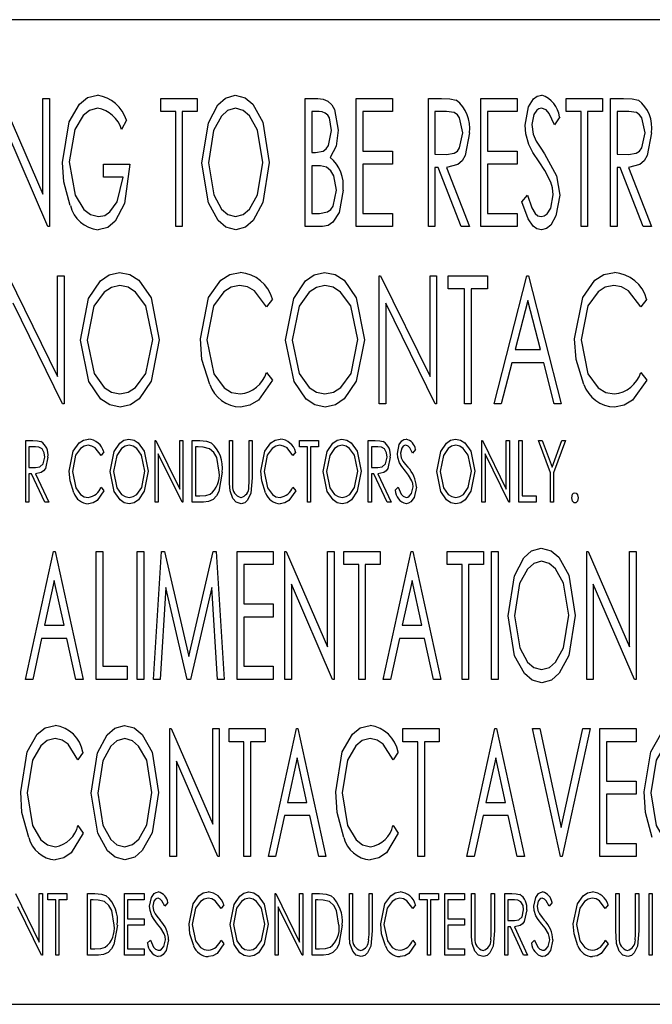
# Model space of a CAD drawing. Extents: x 7 to 118, y 3 to 79.
# Tile 31 of 37: x 57.789 to 58.432, y 31.54 to 32.54. Entities that reach past the tile are written whole.
import ezdxf

# ---------------------------------------------------------------- set-up
doc = ezdxf.new("R2010")
doc.units = 0
doc.layers.add('BODY', color=3, linetype='CONTINUOUS')

msp = doc.modelspace()

# ---------------------------------------------------------------- linework, layer by layer
at = {"layer": 'BODY', "linetype": 'CONTINUOUS'}
for p, q in [((59.3129, 32.54), (56.5629, 32.54)), ((57.7709, 32.46), (57.8129, 32.3629)), ((57.8129, 32.46), (57.8195, 32.46)), ((57.8129, 32.3629), (57.8129, 32.46)), ((57.8195, 32.46), (57.8195, 32.33)), ((57.9329, 32.46), (57.9695, 32.46)), ((57.9329, 32.4466), (57.9329, 32.46)), ((57.9695, 32.46), (57.9695, 32.4466)), ((58.0795, 32.46), (58.0922, 32.46)), ((58.0795, 32.33), (58.0795, 32.46)), ((58.1312, 32.46), (58.1679, 32.46)), ((58.1312, 32.33), (58.1312, 32.46)), ((58.1679, 32.46), (58.1679, 32.4466)), ((58.2045, 32.46), (58.2178, 32.46)), ((58.2045, 32.33), (58.2045, 32.46)), ((58.2579, 32.46), (58.2945, 32.46)), ((58.2579, 32.33), (58.2579, 32.46)), ((58.2945, 32.46), (58.2945, 32.4466)), ((58.3445, 32.46), (58.3812, 32.46)), ((58.3445, 32.4466), (58.3445, 32.46)), ((58.3812, 32.46), (58.3812, 32.4466)), ((58.3895, 32.46), (58.4028, 32.46)), ((58.3895, 32.33), (58.3895, 32.46)), ((57.9479, 32.4466), (57.9329, 32.4466)), ((57.9479, 32.33), (57.9479, 32.4466)), ((57.9545, 32.4466), (57.9545, 32.33)), ((57.9695, 32.4466), (57.9545, 32.4466)), ((58.0862, 32.4466), (58.0862, 32.405)), ((58.0935, 32.4466), (58.0862, 32.4466)), ((58.1379, 32.4466), (58.1379, 32.4066)), ((58.1679, 32.4466), (58.1379, 32.4466)), ((58.2112, 32.4466), (58.2112, 32.4033)), ((58.223, 32.4466), (58.2112, 32.4466)), ((58.2645, 32.4466), (58.2645, 32.4066)), ((58.2945, 32.4466), (58.2645, 32.4466)), ((58.3379, 32.4413), (58.3326, 32.4333)), ((58.3595, 32.4466), (58.3445, 32.4466)), ((58.3595, 32.33), (58.3595, 32.4466)), ((58.3662, 32.4466), (58.3662, 32.33)), ((58.3812, 32.4466), (58.3662, 32.4466)), ((58.3962, 32.4466), (58.3962, 32.4033)), ((58.408, 32.4466), (58.3962, 32.4466)), ((57.8979, 32.4378), (57.8928, 32.4283)), ((57.818, 32.33), (57.7762, 32.4268)), ((58.0862, 32.405), (58.0898, 32.405)), ((58.1379, 32.4066), (58.1679, 32.4066)), ((58.1679, 32.4066), (58.1679, 32.3933)), ((58.2112, 32.4033), (58.2228, 32.4031)), ((58.2645, 32.4066), (58.2945, 32.4066)), ((58.2945, 32.4066), (58.2945, 32.3933)), ((58.3962, 32.4033), (58.4078, 32.4031)), ((57.8745, 32.3933), (57.9012, 32.3933)), ((57.8745, 32.38), (57.8745, 32.3933)), ((58.0862, 32.3916), (58.0862, 32.3433)), ((58.0898, 32.3916), (58.0862, 32.3916)), ((58.1379, 32.3933), (58.1379, 32.3433)), ((58.1679, 32.3933), (58.1379, 32.3933)), ((58.2645, 32.3933), (58.2645, 32.3433)), ((58.2945, 32.3933), (58.2645, 32.3933)), ((58.2112, 32.39), (58.2112, 32.33)), ((58.2144, 32.39), (58.2112, 32.39)), ((58.2378, 32.33), (58.2144, 32.39)), ((58.2229, 32.39), (58.2462, 32.33)), ((58.3962, 32.39), (58.3962, 32.33)), ((58.3994, 32.39), (58.3962, 32.39)), ((58.4228, 32.33), (58.3994, 32.39)), ((58.4079, 32.39), (58.4312, 32.33)), ((57.8945, 32.38), (57.8745, 32.38)), ((58.2995, 32.3551), (58.305, 32.3616)), ((58.0862, 32.3433), (58.094, 32.3433)), ((58.1379, 32.3433), (58.1679, 32.3433)), ((58.1679, 32.3433), (58.1679, 32.33)), ((58.2645, 32.3433), (58.2945, 32.3433)), ((58.2945, 32.3433), (58.2945, 32.33)), ((57.8195, 32.33), (57.818, 32.33)), ((57.9545, 32.33), (57.9479, 32.33)), ((58.0971, 32.33), (58.0795, 32.33)), ((58.1679, 32.33), (58.1312, 32.33)), ((58.2112, 32.33), (58.2045, 32.33)), ((58.2462, 32.33), (58.2378, 32.33)), ((58.2945, 32.33), (58.2579, 32.33)), ((58.3662, 32.33), (58.3595, 32.33)), ((58.3962, 32.33), (58.3895, 32.33)), ((58.4312, 32.33), (58.4228, 32.33)), ((57.7776, 32.28), (57.8279, 32.1775)), ((57.8279, 32.28), (57.8345, 32.28)), ((57.8279, 32.1775), (57.8279, 32.28)), ((57.8345, 32.28), (57.8345, 32.15)), ((58.1545, 32.28), (58.1559, 32.28)), ((58.1545, 32.15), (58.1545, 32.28)), ((58.1559, 32.28), (58.2062, 32.1775)), ((58.2062, 32.28), (58.2129, 32.28)), ((58.2062, 32.1775), (58.2062, 32.28)), ((58.2129, 32.28), (58.2129, 32.15)), ((58.2245, 32.28), (58.2645, 32.28)), ((58.2245, 32.2666), (58.2245, 32.28)), ((58.2645, 32.28), (58.2645, 32.2666)), ((58.2712, 32.15), (58.3045, 32.28)), ((58.3045, 32.28), (58.3062, 32.28)), ((58.3062, 32.28), (58.3395, 32.15)), ((58.2412, 32.2666), (58.2245, 32.2666)), ((58.2412, 32.15), (58.2412, 32.2666)), ((58.2479, 32.2666), (58.2479, 32.15)), ((58.2645, 32.2666), (58.2479, 32.2666)), ((57.833, 32.15), (57.7829, 32.2522)), ((58.0462, 32.2561), (58.0402, 32.2483)), ((58.1612, 32.2522), (58.1612, 32.15)), ((58.2114, 32.15), (58.1612, 32.2522)), ((58.3054, 32.2549), (58.2925, 32.205)), ((58.3182, 32.205), (58.3054, 32.2549)), ((58.4262, 32.2561), (58.4202, 32.2483)), ((58.2925, 32.205), (58.3182, 32.205)), ((58.2891, 32.1916), (58.2785, 32.15)), ((58.3216, 32.1916), (58.2891, 32.1916)), ((58.3323, 32.15), (58.3216, 32.1916)), ((58.0402, 32.1816), (58.0462, 32.1739)), ((58.4202, 32.1816), (58.4262, 32.1739)), ((57.8345, 32.15), (57.833, 32.15)), ((58.1612, 32.15), (58.1545, 32.15)), ((58.2129, 32.15), (58.2114, 32.15)), ((58.2479, 32.15), (58.2412, 32.15)), ((58.2785, 32.15), (58.2712, 32.15)), ((58.3395, 32.15), (58.3323, 32.15)), ((57.7956, 32.1125), (57.8028, 32.1125)), ((57.7956, 32.05), (57.7956, 32.1125)), ((57.927, 32.1125), (57.9277, 32.1125)), ((57.927, 32.05), (57.927, 32.1125)), ((57.9277, 32.1125), (57.9519, 32.0632)), ((57.9519, 32.1125), (57.9551, 32.1125)), ((57.9519, 32.0632), (57.9519, 32.1125)), ((57.9551, 32.1125), (57.9551, 32.05)), ((57.9647, 32.1125), (57.9722, 32.1125)), ((57.9647, 32.05), (57.9647, 32.1125)), ((58.0024, 32.1125), (58.0056, 32.1125)), ((58.0024, 32.0747), (58.0024, 32.1125)), ((58.0056, 32.1125), (58.0056, 32.075)), ((58.0224, 32.1125), (58.0256, 32.1125)), ((58.0224, 32.075), (58.0224, 32.1125)), ((58.0256, 32.1125), (58.0256, 32.0747)), ((58.0737, 32.1125), (58.0929, 32.1125)), ((58.0737, 32.1061), (58.0737, 32.1125)), ((58.0929, 32.1125), (58.0929, 32.1061)), ((58.1434, 32.1125), (58.1505, 32.1125)), ((58.1434, 32.05), (58.1434, 32.1125)), ((58.2588, 32.1125), (58.2595, 32.1125)), ((58.2588, 32.05), (58.2588, 32.1125)), ((58.2595, 32.1125), (58.2836, 32.0632)), ((58.2836, 32.1125), (58.2868, 32.1125)), ((58.2836, 32.0632), (58.2836, 32.1125)), ((58.2868, 32.1125), (58.2868, 32.05)), ((58.2964, 32.1125), (58.2996, 32.1125)), ((58.2964, 32.05), (58.2964, 32.1125)), ((58.2996, 32.1125), (58.2996, 32.0564)), ((58.3165, 32.1125), (58.3202, 32.1125)), ((58.3285, 32.0797), (58.3165, 32.1125)), ((58.3202, 32.1125), (58.3301, 32.0856)), ((58.3301, 32.0856), (58.3399, 32.1125)), ((58.3437, 32.1125), (58.3317, 32.0797)), ((58.3399, 32.1125), (58.3437, 32.1125)), ((57.7988, 32.1061), (57.7988, 32.0852)), ((57.8055, 32.1061), (57.7988, 32.1061)), ((57.875, 32.101), (57.8721, 32.0973)), ((57.9705, 32.1061), (57.9679, 32.1061)), ((57.9679, 32.1061), (57.9679, 32.0564)), ((58.0697, 32.101), (58.0668, 32.0973)), ((58.0817, 32.1061), (58.0737, 32.1061)), ((58.0817, 32.05), (58.0817, 32.1061)), ((58.0849, 32.1061), (58.0849, 32.05)), ((58.0929, 32.1061), (58.0849, 32.1061)), ((58.1466, 32.1061), (58.1466, 32.0852)), ((58.1533, 32.1061), (58.1466, 32.1061)), ((58.1915, 32.1035), (58.1885, 32.0997)), ((57.9302, 32.0991), (57.9302, 32.05)), ((57.9544, 32.05), (57.9302, 32.0991)), ((58.262, 32.0991), (58.262, 32.05)), ((58.2861, 32.05), (58.262, 32.0991)), ((57.7988, 32.0852), (57.8054, 32.0851)), ((58.1466, 32.0852), (58.1531, 32.0851)), ((57.7988, 32.0788), (57.7988, 32.05)), ((57.8015, 32.0788), (57.7988, 32.0788)), ((57.8148, 32.05), (57.8015, 32.0788)), ((57.8055, 32.0788), (57.8189, 32.05)), ((58.1466, 32.0788), (58.1466, 32.05)), ((58.1492, 32.0788), (58.1466, 32.0788)), ((58.1626, 32.05), (58.1492, 32.0788)), ((58.1533, 32.0788), (58.1666, 32.05)), ((58.3285, 32.05), (58.3285, 32.0797)), ((58.3317, 32.0797), (58.3317, 32.05)), ((57.8721, 32.0652), (57.875, 32.0615)), ((58.0668, 32.0652), (58.0697, 32.0615)), ((58.1706, 32.062), (58.1738, 32.0652)), ((57.9679, 32.0564), (57.9722, 32.0564)), ((58.2996, 32.0564), (58.3141, 32.0564)), ((58.3141, 32.0564), (58.3141, 32.05)), ((57.7988, 32.05), (57.7956, 32.05)), ((57.8189, 32.05), (57.8148, 32.05)), ((57.9302, 32.05), (57.927, 32.05)), ((57.9551, 32.05), (57.9544, 32.05)), ((57.9762, 32.05), (57.9647, 32.05)), ((58.0849, 32.05), (58.0817, 32.05)), ((58.1466, 32.05), (58.1434, 32.05)), ((58.1666, 32.05), (58.1626, 32.05)), ((58.262, 32.05), (58.2588, 32.05)), ((58.2868, 32.05), (58.2861, 32.05)), ((58.3141, 32.05), (58.2964, 32.05)), ((58.3317, 32.05), (58.3285, 32.05)), ((57.7954, 31.87), (57.8237, 32)), ((57.8237, 32), (57.8254, 32)), ((57.8254, 32), (57.8537, 31.87)), ((57.867, 32), (57.8737, 32)), ((57.867, 31.87), (57.867, 32)), ((57.8737, 32), (57.8737, 31.8833)), ((57.9087, 32), (57.9154, 32)), ((57.9087, 31.87), (57.9087, 32)), ((57.9154, 32), (57.9154, 31.87)), ((57.9254, 31.87), (57.9334, 32)), ((57.9334, 32), (57.9364, 32)), ((57.9364, 32), (57.9612, 31.8933)), ((57.9612, 31.8933), (57.9858, 32)), ((57.9858, 32), (57.9889, 32)), ((57.9889, 32), (57.997, 31.87)), ((58.0104, 32), (58.047, 32)), ((58.0104, 31.87), (58.0104, 32)), ((58.047, 32), (58.047, 31.9866)), ((58.0587, 32), (58.0601, 32)), ((58.0587, 31.87), (58.0587, 32)), ((58.0601, 32), (58.102, 31.9029)), ((58.102, 32), (58.1087, 32)), ((58.102, 31.9029), (58.102, 32)), ((58.1087, 32), (58.1087, 31.87)), ((58.1187, 32), (58.1554, 32)), ((58.1187, 31.9866), (58.1187, 32)), ((58.1554, 32), (58.1554, 31.9866)), ((58.1587, 31.87), (58.187, 32)), ((58.187, 32), (58.1887, 32)), ((58.1887, 32), (58.217, 31.87)), ((58.2237, 32), (58.2604, 32)), ((58.2237, 31.9866), (58.2237, 32)), ((58.2604, 32), (58.2604, 31.9866)), ((58.2687, 32), (58.2754, 32)), ((58.2687, 31.87), (58.2687, 32)), ((58.2754, 32), (58.2754, 31.87)), ((58.3654, 32), (58.3668, 32)), ((58.3654, 31.87), (58.3654, 32)), ((58.3668, 32), (58.4087, 31.9029)), ((58.4087, 32), (58.4154, 32)), ((58.4087, 31.9029), (58.4087, 32)), ((58.4154, 32), (58.4154, 31.87)), ((58.017, 31.9866), (58.017, 31.9466)), ((58.047, 31.9866), (58.017, 31.9866)), ((58.1337, 31.9866), (58.1187, 31.9866)), ((58.1337, 31.87), (58.1337, 31.9866)), ((58.1404, 31.9866), (58.1404, 31.87)), ((58.1554, 31.9866), (58.1404, 31.9866)), ((58.2387, 31.9866), (58.2237, 31.9866)), ((58.2387, 31.87), (58.2387, 31.9866)), ((58.2454, 31.9866), (58.2454, 31.87)), ((58.2604, 31.9866), (58.2454, 31.9866)), ((57.8245, 31.9703), (57.8146, 31.925)), ((57.8344, 31.925), (57.8245, 31.9703)), ((58.1879, 31.9703), (58.178, 31.925)), ((58.1977, 31.925), (58.1879, 31.9703)), ((57.9379, 31.9633), (57.9321, 31.87)), ((57.9595, 31.87), (57.9379, 31.9633)), ((57.9845, 31.9633), (57.963, 31.87)), ((57.9903, 31.87), (57.9845, 31.9633)), ((58.0654, 31.9668), (58.0654, 31.87)), ((58.1072, 31.87), (58.0654, 31.9668)), ((58.372, 31.9668), (58.372, 31.87)), ((58.4139, 31.87), (58.372, 31.9668)), ((58.017, 31.9466), (58.047, 31.9466)), ((58.047, 31.9466), (58.047, 31.9333)), ((58.017, 31.9333), (58.017, 31.8833)), ((58.047, 31.9333), (58.017, 31.9333)), ((57.8146, 31.925), (57.8344, 31.925)), ((58.178, 31.925), (58.1977, 31.925)), ((57.8117, 31.9116), (57.8027, 31.87)), ((57.8373, 31.9116), (57.8117, 31.9116)), ((57.8464, 31.87), (57.8373, 31.9116)), ((58.1751, 31.9116), (58.166, 31.87)), ((58.2006, 31.9116), (58.1751, 31.9116)), ((58.2097, 31.87), (58.2006, 31.9116)), ((57.8737, 31.8833), (57.8987, 31.8833)), ((57.8987, 31.8833), (57.8987, 31.87)), ((58.017, 31.8833), (58.047, 31.8833)), ((58.047, 31.8833), (58.047, 31.87)), ((57.8027, 31.87), (57.7954, 31.87)), ((57.8537, 31.87), (57.8464, 31.87)), ((57.8987, 31.87), (57.867, 31.87)), ((57.9154, 31.87), (57.9087, 31.87)), ((57.9321, 31.87), (57.9254, 31.87)), ((57.963, 31.87), (57.9595, 31.87)), ((57.997, 31.87), (57.9903, 31.87)), ((58.047, 31.87), (58.0104, 31.87)), ((58.0654, 31.87), (58.0587, 31.87)), ((58.1087, 31.87), (58.1072, 31.87)), ((58.1404, 31.87), (58.1337, 31.87)), ((58.166, 31.87), (58.1587, 31.87)), ((58.217, 31.87), (58.2097, 31.87)), ((58.2454, 31.87), (58.2387, 31.87)), ((58.2754, 31.87), (58.2687, 31.87)), ((58.372, 31.87), (58.3654, 31.87)), ((58.4154, 31.87), (58.4139, 31.87)), ((57.942, 31.82), (57.9434, 31.82)), ((57.942, 31.69), (57.942, 31.82)), ((57.9434, 31.82), (57.9854, 31.7229)), ((57.9854, 31.82), (57.992, 31.82)), ((57.9854, 31.7229), (57.9854, 31.82)), ((57.992, 31.82), (57.992, 31.69)), ((58.002, 31.82), (58.0387, 31.82)), ((58.002, 31.8066), (58.002, 31.82)), ((58.0387, 31.82), (58.0387, 31.8066)), ((58.042, 31.69), (58.0704, 31.82)), ((58.0704, 31.82), (58.072, 31.82)), ((58.072, 31.82), (58.1004, 31.69)), ((58.1787, 31.82), (58.2154, 31.82)), ((58.1787, 31.8066), (58.1787, 31.82)), ((58.2154, 31.82), (58.2154, 31.8066)), ((58.2437, 31.69), (58.272, 31.82)), ((58.272, 31.82), (58.2737, 31.82)), ((58.2737, 31.82), (58.302, 31.69)), ((58.3104, 31.82), (58.3177, 31.82)), ((58.3387, 31.69), (58.3104, 31.82)), ((58.3177, 31.82), (58.3395, 31.7196)), ((58.3395, 31.7196), (58.3614, 31.82)), ((58.3687, 31.82), (58.3404, 31.69)), ((58.3614, 31.82), (58.3687, 31.82)), ((58.3787, 31.82), (58.4154, 31.82)), ((58.3787, 31.69), (58.3787, 31.82)), ((58.4154, 31.82), (58.4154, 31.8066)), ((58.017, 31.8066), (58.002, 31.8066)), ((58.017, 31.69), (58.017, 31.8066)), ((58.0237, 31.8066), (58.0237, 31.69)), ((58.0387, 31.8066), (58.0237, 31.8066)), ((58.1937, 31.8066), (58.1787, 31.8066)), ((58.1937, 31.69), (58.1937, 31.8066)), ((58.2004, 31.8066), (58.2004, 31.69)), ((58.2154, 31.8066), (58.2004, 31.8066)), ((58.3854, 31.8066), (58.3854, 31.7666)), ((58.4154, 31.8066), (58.3854, 31.8066)), ((57.8537, 31.7961), (57.8486, 31.7883)), ((58.0712, 31.7903), (58.0613, 31.745)), ((58.0811, 31.745), (58.0712, 31.7903)), ((58.1737, 31.7961), (58.1686, 31.7883)), ((58.2729, 31.7903), (58.263, 31.745)), ((58.2827, 31.745), (58.2729, 31.7903)), ((57.9487, 31.7868), (57.9487, 31.69)), ((57.9905, 31.69), (57.9487, 31.7868)), ((58.3854, 31.7666), (58.4154, 31.7666)), ((58.4154, 31.7666), (58.4154, 31.7533)), ((58.3854, 31.7533), (58.3854, 31.7033)), ((58.4154, 31.7533), (58.3854, 31.7533)), ((58.0613, 31.745), (58.0811, 31.745)), ((58.263, 31.745), (58.2827, 31.745)), ((58.0584, 31.7316), (58.0493, 31.69)), ((58.084, 31.7316), (58.0584, 31.7316)), ((58.0931, 31.69), (58.084, 31.7316)), ((58.2601, 31.7316), (58.251, 31.69)), ((58.2856, 31.7316), (58.2601, 31.7316)), ((58.2947, 31.69), (58.2856, 31.7316)), ((57.8486, 31.7216), (57.8537, 31.7139)), ((58.1686, 31.7216), (58.1737, 31.7139)), ((58.3854, 31.7033), (58.4154, 31.7033)), ((58.4154, 31.7033), (58.4154, 31.69)), ((57.9487, 31.69), (57.942, 31.69)), ((57.992, 31.69), (57.9905, 31.69)), ((58.0237, 31.69), (58.017, 31.69)), ((58.0493, 31.69), (58.042, 31.69)), ((58.1004, 31.69), (58.0931, 31.69)), ((58.2004, 31.69), (58.1937, 31.69)), ((58.251, 31.69), (58.2437, 31.69)), ((58.302, 31.69), (58.2947, 31.69)), ((58.3404, 31.69), (58.3387, 31.69)), ((58.4154, 31.69), (58.3787, 31.69)), ((57.7851, 31.6525), (57.8093, 31.6032)), ((57.8093, 31.6525), (57.8125, 31.6525)), ((57.8093, 31.6032), (57.8093, 31.6525)), ((57.8125, 31.6525), (57.8125, 31.59)), ((57.8181, 31.6525), (57.8373, 31.6525)), ((57.8181, 31.6461), (57.8181, 31.6525)), ((57.8373, 31.6525), (57.8373, 31.6461)), ((57.8581, 31.6525), (57.8656, 31.6525)), ((57.8581, 31.59), (57.8581, 31.6525)), ((57.8958, 31.6525), (57.9158, 31.6525)), ((57.8958, 31.59), (57.8958, 31.6525)), ((57.9158, 31.6525), (57.9158, 31.6461)), ((58.0488, 31.6525), (58.0495, 31.6525)), ((58.0488, 31.59), (58.0488, 31.6525)), ((58.0495, 31.6525), (58.0737, 31.6032)), ((58.0737, 31.6525), (58.0769, 31.6525)), ((58.0737, 31.6032), (58.0737, 31.6525)), ((58.0769, 31.6525), (58.0769, 31.59)), ((58.0865, 31.6525), (58.094, 31.6525)), ((58.0865, 31.59), (58.0865, 31.6525)), ((58.1242, 31.6525), (58.1274, 31.6525)), ((58.1242, 31.6147), (58.1242, 31.6525)), ((58.1274, 31.6525), (58.1274, 31.615)), ((58.1442, 31.6525), (58.1474, 31.6525)), ((58.1442, 31.615), (58.1442, 31.6525)), ((58.1474, 31.6525), (58.1474, 31.6147)), ((58.1955, 31.6525), (58.2147, 31.6525)), ((58.1955, 31.6461), (58.1955, 31.6525)), ((58.2147, 31.6525), (58.2147, 31.6461)), ((58.2211, 31.6525), (58.2411, 31.6525)), ((58.2211, 31.59), (58.2211, 31.6525)), ((58.2411, 31.6525), (58.2411, 31.6461)), ((58.2484, 31.6525), (58.2516, 31.6525)), ((58.2484, 31.6147), (58.2484, 31.6525)), ((58.2516, 31.6525), (58.2516, 31.615)), ((58.2684, 31.6525), (58.2716, 31.6525)), ((58.2684, 31.615), (58.2684, 31.6525)), ((58.2716, 31.6525), (58.2716, 31.6147)), ((58.282, 31.6525), (58.2892, 31.6525)), ((58.282, 31.59), (58.282, 31.6525)), ((58.395, 31.6525), (58.3982, 31.6525)), ((58.395, 31.6147), (58.395, 31.6525)), ((58.3982, 31.6525), (58.3982, 31.615)), ((58.415, 31.6525), (58.4182, 31.6525)), ((58.415, 31.615), (58.415, 31.6525)), ((58.4182, 31.6525), (58.4182, 31.6147)), ((58.4286, 31.6525), (58.4319, 31.6525)), ((58.4286, 31.59), (58.4286, 31.6525)), ((58.4319, 31.6525), (58.4319, 31.59)), ((57.8261, 31.6461), (57.8181, 31.6461)), ((57.8261, 31.59), (57.8261, 31.6461)), ((57.8293, 31.6461), (57.8293, 31.59)), ((57.8373, 31.6461), (57.8293, 31.6461)), ((57.864, 31.6461), (57.8613, 31.6461)), ((57.8613, 31.6461), (57.8613, 31.5964)), ((57.899, 31.6461), (57.899, 31.6268)), ((57.9158, 31.6461), (57.899, 31.6461)), ((57.9399, 31.6435), (57.9369, 31.6397)), ((57.9968, 31.641), (57.9939, 31.6373)), ((58.0923, 31.6461), (58.0897, 31.6461)), ((58.0897, 31.6461), (58.0897, 31.5964)), ((58.1915, 31.641), (58.1886, 31.6373)), ((58.2035, 31.6461), (58.1955, 31.6461)), ((58.2035, 31.59), (58.2035, 31.6461)), ((58.2067, 31.6461), (58.2067, 31.59)), ((58.2147, 31.6461), (58.2067, 31.6461)), ((58.2243, 31.6461), (58.2243, 31.6268)), ((58.2411, 31.6461), (58.2243, 31.6461)), ((58.2852, 31.6461), (58.2852, 31.6252)), ((58.2919, 31.6461), (58.2852, 31.6461)), ((58.3301, 31.6435), (58.3271, 31.6397)), ((58.387, 31.641), (58.3841, 31.6373)), ((57.8117, 31.59), (57.7876, 31.6391)), ((58.052, 31.6391), (58.052, 31.59)), ((58.0762, 31.59), (58.052, 31.6391)), ((57.899, 31.6268), (57.9158, 31.6268)), ((57.899, 31.6204), (57.899, 31.5964)), ((57.9158, 31.6204), (57.899, 31.6204)), ((57.9158, 31.6268), (57.9158, 31.6204)), ((58.2243, 31.6268), (58.2411, 31.6268)), ((58.2243, 31.6204), (58.2243, 31.5964)), ((58.2411, 31.6204), (58.2243, 31.6204)), ((58.2411, 31.6268), (58.2411, 31.6204)), ((58.2852, 31.6252), (58.2918, 31.6251)), ((58.2852, 31.6188), (58.2852, 31.59)), ((58.2878, 31.6188), (58.2852, 31.6188)), ((58.3012, 31.59), (58.2878, 31.6188)), ((58.2919, 31.6188), (58.3052, 31.59)), ((57.919, 31.602), (57.9222, 31.6052)), ((57.9939, 31.6052), (57.9968, 31.6015)), ((58.1886, 31.6052), (58.1915, 31.6015)), ((58.3093, 31.602), (58.3124, 31.6052)), ((58.3841, 31.6052), (58.387, 31.6015)), ((57.8613, 31.5964), (57.8656, 31.5964)), ((57.899, 31.5964), (57.9158, 31.5964)), ((57.9158, 31.5964), (57.9158, 31.59)), ((58.0897, 31.5964), (58.094, 31.5964)), ((58.2243, 31.5964), (58.2411, 31.5964)), ((58.2411, 31.5964), (58.2411, 31.59)), ((57.8125, 31.59), (57.8117, 31.59)), ((57.8293, 31.59), (57.8261, 31.59)), ((57.8696, 31.59), (57.8581, 31.59)), ((57.9158, 31.59), (57.8958, 31.59)), ((58.052, 31.59), (58.0488, 31.59)), ((58.0769, 31.59), (58.0762, 31.59)), ((58.098, 31.59), (58.0865, 31.59)), ((58.2067, 31.59), (58.2035, 31.59)), ((58.2411, 31.59), (58.2211, 31.59)), ((58.2852, 31.59), (58.282, 31.59)), ((58.3052, 31.59), (58.3012, 31.59)), ((58.4319, 31.59), (58.4286, 31.59)), ((56.5629, 31.54), (59.3129, 31.54))]:
    msp.add_line(p, q, dxfattribs=at)
at = {"layer": 'BODY', "linetype": 'CONTINUOUS', "flags": 128}
for points in [[(57.8329, 32.395), (57.8397, 32.4362), (57.8501, 32.4543), (57.8582, 32.4608), (57.8683, 32.4633)], [(57.9745, 32.3944), (57.981, 32.4353), (57.9907, 32.4535), (57.9984, 32.4604), (58.0083, 32.4633)], [(58.0083, 32.4633), (58.0183, 32.4607), (58.0262, 32.4541), (58.0363, 32.4359), (58.0429, 32.395)], [(58.3029, 32.433), (58.3062, 32.4515), (58.3113, 32.4595), (58.3151, 32.4623), (58.3197, 32.4633)], [(58.0922, 32.46), (58.0976, 32.4594), (58.1025, 32.4574), (58.1064, 32.4536), (58.109, 32.4489), (58.1129, 32.4278)], [(58.2178, 32.46), (58.2263, 32.4596), (58.2328, 32.4582)], [(58.4028, 32.46), (58.4113, 32.4596), (58.4178, 32.4582)], [(57.8684, 32.45), (57.8604, 32.4478), (57.854, 32.4426), (57.8453, 32.4283), (57.8395, 32.3956)], [(58.0086, 32.45), (58.0006, 32.4476), (57.9944, 32.442), (57.9864, 32.4274), (57.9812, 32.3945)], [(58.0362, 32.3951), (58.0309, 32.4278), (58.0227, 32.4422), (58.0165, 32.4477), (58.0086, 32.45)], [(58.1062, 32.4275), (58.1039, 32.4402), (58.1022, 32.443), (58.0997, 32.4451), (58.0967, 32.4463), (58.0935, 32.4466)], [(58.2395, 32.4252), (58.2362, 32.4403), (58.234, 32.4435), (58.2307, 32.4456), (58.223, 32.4466)], [(58.3194, 32.45), (58.3168, 32.4495), (58.3146, 32.4481), (58.3116, 32.4438), (58.3095, 32.4335)], [(58.3326, 32.4333), (58.3272, 32.4446), (58.324, 32.4483), (58.3194, 32.45)], [(58.4245, 32.4252), (58.4212, 32.4403), (58.419, 32.4435), (58.4157, 32.4456), (58.408, 32.4466)], [(58.3065, 32.4132), (58.3035, 32.4241), (58.3029, 32.433)], [(58.3095, 32.4335), (58.3109, 32.4238), (58.3138, 32.4167)], [(58.0898, 32.405), (58.0976, 32.4064), (58.1008, 32.4087), (58.103, 32.4121), (58.1062, 32.4275)], [(58.1129, 32.4278), (58.1107, 32.4115), (58.1047, 32.4001)], [(58.2228, 32.4031), (58.2306, 32.4044), (58.2339, 32.4066), (58.2362, 32.4098), (58.2395, 32.4252)], [(58.2462, 32.4252), (58.2418, 32.4019), (58.2387, 32.3968), (58.2343, 32.3928), (58.2229, 32.39)], [(58.4078, 32.4031), (58.4156, 32.4044), (58.4189, 32.4066), (58.4212, 32.4098), (58.4245, 32.4252)], [(58.4312, 32.4252), (58.4268, 32.4019), (58.4237, 32.3968), (58.4193, 32.3928), (58.4079, 32.39)], [(58.3171, 32.3955), (58.3107, 32.4052), (58.3065, 32.4132)], [(58.3138, 32.4167), (58.3186, 32.4094), (58.3225, 32.4038)], [(58.3225, 32.4038), (58.3346, 32.3815), (58.3379, 32.3618)], [(57.8408, 32.3512), (57.8342, 32.3754), (57.8329, 32.395)], [(57.8395, 32.3956), (57.8456, 32.3619), (57.8544, 32.3473), (57.8612, 32.342), (57.8694, 32.34)], [(57.9012, 32.3933), (57.8958, 32.3533), (57.8865, 32.3354), (57.8788, 32.329), (57.869, 32.3266)], [(58.0088, 32.3266), (57.9989, 32.3293), (57.9911, 32.3359), (57.9812, 32.3539), (57.9745, 32.3944)], [(57.9812, 32.3945), (57.9865, 32.362), (57.9945, 32.3475), (58.0007, 32.3421), (58.0086, 32.34)], [(58.0086, 32.34), (58.0165, 32.3422), (58.0229, 32.3476), (58.031, 32.3621), (58.0362, 32.3951)], [(58.0429, 32.395), (58.0363, 32.3543), (58.0264, 32.3362), (58.0187, 32.3293), (58.0088, 32.3266)], [(58.101, 32.3901), (58.0948, 32.3914), (58.0898, 32.3916)], [(58.1112, 32.3669), (58.1085, 32.3814), (58.1055, 32.3865), (58.101, 32.3901)], [(58.3289, 32.3748), (58.3229, 32.3867), (58.3171, 32.3955)], [(57.8694, 32.34), (57.8757, 32.3412), (57.8811, 32.3447), (57.8885, 32.3551), (57.8945, 32.38)], [(58.3312, 32.362), (58.3305, 32.3693), (58.3289, 32.3748)], [(58.094, 32.3433), (58.1021, 32.3448), (58.1054, 32.3473), (58.1077, 32.3507), (58.1112, 32.3669)], [(58.1179, 32.3669), (58.1138, 32.3441), (58.1076, 32.3343), (58.1028, 32.3311), (58.0971, 32.33)], [(58.305, 32.3616), (58.3095, 32.3489), (58.3131, 32.3432), (58.3156, 32.3409), (58.3189, 32.34)], [(58.3189, 32.34), (58.3222, 32.3408), (58.325, 32.3428), (58.3287, 32.3485), (58.3312, 32.362)], [(58.3379, 32.3618), (58.3341, 32.3407), (58.3287, 32.3314), (58.3245, 32.328), (58.3193, 32.3266)], [(58.3193, 32.3266), (58.3148, 32.3276), (58.311, 32.3302), (58.3057, 32.3377), (58.2995, 32.3551)], [(57.8512, 32.2144), (57.8594, 32.2568), (57.8714, 32.2747), (57.8802, 32.2809), (57.8907, 32.2833)], [(57.8907, 32.2833), (57.9013, 32.2812), (57.9104, 32.2753), (57.9228, 32.2575), (57.9312, 32.215)], [(57.9729, 32.2157), (57.9813, 32.2579), (57.9937, 32.2755), (58.0028, 32.2813), (58.0134, 32.2833)], [(58.0595, 32.2144), (58.0677, 32.2568), (58.0797, 32.2747), (58.0885, 32.2809), (58.099, 32.2833)], [(58.099, 32.2833), (58.1097, 32.2812), (58.1188, 32.2753), (58.1311, 32.2575), (58.1395, 32.215)], [(58.3529, 32.2157), (58.3613, 32.2579), (58.3737, 32.2755), (58.3828, 32.2813), (58.3934, 32.2833)], [(57.891, 32.27), (57.8825, 32.2681), (57.8751, 32.2632), (57.8648, 32.2489), (57.8579, 32.2145)], [(57.9245, 32.2151), (57.9174, 32.2493), (57.907, 32.2634), (57.8996, 32.2682), (57.891, 32.27)], [(58.0128, 32.27), (58.0042, 32.2682), (57.9968, 32.2635), (57.9864, 32.2493), (57.9795, 32.2148)], [(58.0402, 32.2483), (58.0279, 32.2647), (58.0208, 32.2686), (58.0128, 32.27)], [(58.0994, 32.27), (58.0908, 32.2681), (58.0835, 32.2632), (58.0732, 32.2489), (58.0662, 32.2145)], [(58.1329, 32.2151), (58.1258, 32.2493), (58.1153, 32.2634), (58.1079, 32.2682), (58.0994, 32.27)], [(58.3928, 32.27), (58.3842, 32.2682), (58.3768, 32.2635), (58.3664, 32.2493), (58.3595, 32.2148)], [(58.4202, 32.2483), (58.4079, 32.2647), (58.4008, 32.2686), (58.3928, 32.27)], [(57.8913, 32.1466), (57.8808, 32.1488), (57.8719, 32.1547), (57.8597, 32.1724), (57.8512, 32.2144)], [(57.8579, 32.2145), (57.865, 32.1805), (57.8752, 32.1664), (57.8825, 32.1617), (57.891, 32.16)], [(57.891, 32.16), (57.8997, 32.1617), (57.9071, 32.1664), (57.9175, 32.1806), (57.9245, 32.2151)], [(57.9312, 32.215), (57.9229, 32.1728), (57.9108, 32.1549), (57.9019, 32.1488), (57.8913, 32.1466)], [(57.9824, 32.1694), (57.9745, 32.1948), (57.9729, 32.2157)], [(57.9795, 32.2148), (57.9866, 32.1803), (57.997, 32.1661), (58.0046, 32.1615), (58.0133, 32.16)], [(58.0997, 32.1466), (58.0891, 32.1488), (58.0802, 32.1547), (58.068, 32.1724), (58.0595, 32.2144)], [(58.0662, 32.2145), (58.0733, 32.1805), (58.0835, 32.1664), (58.0908, 32.1617), (58.0994, 32.16)], [(58.0994, 32.16), (58.108, 32.1617), (58.1154, 32.1664), (58.1259, 32.1806), (58.1329, 32.2151)], [(58.1395, 32.215), (58.1312, 32.1728), (58.1191, 32.1549), (58.1102, 32.1488), (58.0997, 32.1466)], [(58.3624, 32.1694), (58.3545, 32.1948), (58.3529, 32.2157)], [(58.3595, 32.2148), (58.3666, 32.1803), (58.377, 32.1661), (58.3846, 32.1615), (58.3933, 32.16)], [(58.0462, 32.1739), (58.0318, 32.1534), (58.0232, 32.1484), (58.0135, 32.1466)], [(58.4262, 32.1739), (58.4118, 32.1534), (58.4032, 32.1484), (58.3935, 32.1466)], [(57.8028, 32.1125), (57.8074, 32.1123), (57.8109, 32.1116)], [(57.8397, 32.0816), (57.8437, 32.1019), (57.8497, 32.1103), (57.8541, 32.1131), (57.8592, 32.1141)], [(57.8814, 32.081), (57.8853, 32.1013), (57.8911, 32.1099), (57.8953, 32.1129), (57.9004, 32.1141)], [(57.9004, 32.1141), (57.9055, 32.1131), (57.9098, 32.1102), (57.9158, 32.1017), (57.9198, 32.0813)], [(57.9722, 32.1125), (57.979, 32.112), (57.984, 32.1102)], [(58.0344, 32.0816), (58.0385, 32.1019), (58.0444, 32.1103), (58.0488, 32.1131), (58.0539, 32.1141)], [(58.0977, 32.081), (58.1016, 32.1013), (58.1074, 32.1099), (58.1117, 32.1129), (58.1167, 32.1141)], [(58.1167, 32.1141), (58.1218, 32.1131), (58.1262, 32.1102), (58.1321, 32.1017), (58.1362, 32.0813)], [(58.1505, 32.1125), (58.1551, 32.1123), (58.1586, 32.1116)], [(58.173, 32.0995), (58.1749, 32.1086), (58.1776, 32.1124), (58.1796, 32.1136), (58.1819, 32.1141)], [(58.2131, 32.081), (58.217, 32.1013), (58.2228, 32.1099), (58.227, 32.1129), (58.2321, 32.1141)], [(58.2321, 32.1141), (58.2372, 32.1131), (58.2416, 32.1102), (58.2475, 32.1017), (58.2516, 32.0813)], [(57.8149, 32.0958), (57.8142, 32.1002), (57.8121, 32.1041), (57.809, 32.1058), (57.8055, 32.1061)], [(57.8589, 32.1077), (57.8548, 32.1068), (57.8512, 32.1045), (57.8462, 32.0977), (57.8429, 32.0812)], [(57.8721, 32.0973), (57.8662, 32.1051), (57.8628, 32.107), (57.8589, 32.1077)], [(57.9005, 32.1077), (57.8964, 32.1068), (57.8929, 32.1044), (57.8879, 32.0975), (57.8846, 32.081)], [(57.9166, 32.0813), (57.9132, 32.0977), (57.9082, 32.1045), (57.9046, 32.1068), (57.9005, 32.1077)], [(57.9821, 32.1043), (57.9757, 32.1058), (57.9705, 32.1061)], [(57.9919, 32.0805), (57.9895, 32.0953), (57.9866, 32.1005), (57.9821, 32.1043)], [(58.0536, 32.1077), (58.0495, 32.1068), (58.0459, 32.1045), (58.0409, 32.0977), (58.0376, 32.0812)], [(58.0668, 32.0973), (58.0609, 32.1051), (58.0575, 32.107), (58.0536, 32.1077)], [(58.1169, 32.1077), (58.1127, 32.1068), (58.1092, 32.1044), (58.1043, 32.0975), (58.1009, 32.081)], [(58.133, 32.0813), (58.1296, 32.0977), (58.1245, 32.1045), (58.121, 32.1068), (58.1169, 32.1077)], [(58.1626, 32.0958), (58.162, 32.1002), (58.1599, 32.1041), (58.1568, 32.1058), (58.1533, 32.1061)], [(58.1815, 32.1077), (58.1802, 32.1075), (58.179, 32.1069), (58.1774, 32.1048), (58.1762, 32.0998)], [(58.1885, 32.0997), (58.1855, 32.1052), (58.1838, 32.1069), (58.1815, 32.1077)], [(58.2323, 32.1077), (58.2281, 32.1068), (58.2246, 32.1044), (58.2197, 32.0975), (58.2163, 32.081)], [(58.2484, 32.0813), (58.2449, 32.0977), (58.2399, 32.1045), (58.2364, 32.1068), (58.2323, 32.1077)], [(57.8054, 32.0851), (57.8099, 32.0858), (57.8132, 32.0888), (57.8149, 32.0958)], [(57.8181, 32.0958), (57.8155, 32.0842), (57.8137, 32.0818), (57.8113, 32.08), (57.8055, 32.0788)], [(58.1531, 32.0851), (58.1577, 32.0858), (58.161, 32.0888), (58.1626, 32.0958)], [(58.1658, 32.0958), (58.1633, 32.0842), (58.1615, 32.0818), (58.1591, 32.08), (58.1533, 32.0788)], [(58.1751, 32.09), (58.1734, 32.0952), (58.173, 32.0995)], [(58.1762, 32.0998), (58.177, 32.0951), (58.1787, 32.0917)], [(58.1787, 32.0917), (58.1814, 32.0882), (58.1836, 32.0855)], [(57.8443, 32.0593), (57.8405, 32.0715), (57.8397, 32.0816)], [(57.8429, 32.0812), (57.8463, 32.0646), (57.8513, 32.0577), (57.855, 32.0555), (57.8591, 32.0548)], [(57.9007, 32.0484), (57.8956, 32.0494), (57.8913, 32.0523), (57.8854, 32.0608), (57.8814, 32.081)], [(57.8846, 32.081), (57.888, 32.0646), (57.8929, 32.0579), (57.8964, 32.0556), (57.9005, 32.0548)], [(57.9005, 32.0548), (57.9047, 32.0556), (57.9083, 32.0579), (57.9133, 32.0647), (57.9166, 32.0813)], [(57.9198, 32.0813), (57.9158, 32.061), (57.91, 32.0524), (57.9057, 32.0494), (57.9007, 32.0484)], [(57.9952, 32.0804), (57.9916, 32.0607), (57.9892, 32.0563), (57.9858, 32.0526), (57.9812, 32.0505), (57.9762, 32.05)], [(58.039, 32.0593), (58.0352, 32.0715), (58.0344, 32.0816)], [(58.0376, 32.0812), (58.041, 32.0646), (58.046, 32.0577), (58.0497, 32.0555), (58.0539, 32.0548)], [(58.117, 32.0484), (58.112, 32.0494), (58.1077, 32.0523), (58.1018, 32.0608), (58.0977, 32.081)], [(58.1009, 32.081), (58.1043, 32.0646), (58.1092, 32.0579), (58.1128, 32.0556), (58.1169, 32.0548)], [(58.1169, 32.0548), (58.121, 32.0556), (58.1246, 32.0579), (58.1296, 32.0647), (58.133, 32.0813)], [(58.1362, 32.0813), (58.1322, 32.061), (58.1264, 32.0524), (58.1221, 32.0494), (58.117, 32.0484)], [(58.1811, 32.0815), (58.1775, 32.0861), (58.1751, 32.09)], [(58.1877, 32.0715), (58.1843, 32.0773), (58.1811, 32.0815)], [(58.2324, 32.0484), (58.2273, 32.0494), (58.223, 32.0523), (58.2172, 32.0608), (58.2131, 32.081)], [(58.2163, 32.081), (58.2197, 32.0646), (58.2246, 32.0579), (58.2282, 32.0556), (58.2323, 32.0548)], [(58.2323, 32.0548), (58.2364, 32.0556), (58.24, 32.0579), (58.245, 32.0647), (58.2484, 32.0813)], [(58.2516, 32.0813), (58.2476, 32.061), (58.2417, 32.0524), (58.2375, 32.0494), (58.2324, 32.0484)], [(58.003, 32.0616), (58.0024, 32.0689), (58.0024, 32.0747)], [(58.0056, 32.075), (58.0056, 32.0704), (58.0057, 32.0667)], [(58.0256, 32.0747), (58.0242, 32.0591), (58.0209, 32.0521), (58.0181, 32.0494), (58.0143, 32.0484)], [(58.022, 32.0653), (58.0224, 32.0708), (58.0224, 32.075)], [(58.1891, 32.0654), (58.1886, 32.0689), (58.1877, 32.0715)], [(57.875, 32.0615), (57.868, 32.0516), (57.8639, 32.0492), (57.8592, 32.0484)], [(58.0143, 32.0484), (58.0093, 32.0499), (58.0058, 32.0538), (58.003, 32.0616)], [(58.0697, 32.0615), (58.0627, 32.0516), (58.0586, 32.0492), (58.0539, 32.0484)], [(58.1738, 32.0652), (58.177, 32.0581), (58.179, 32.0559), (58.1819, 32.0548)], [(58.1923, 32.0653), (58.1899, 32.0547), (58.1867, 32.0504), (58.1844, 32.0489), (58.1818, 32.0484)], [(58.1819, 32.0548), (58.1836, 32.0551), (58.1851, 32.0559), (58.1874, 32.0586), (58.1891, 32.0654)], [(57.9722, 32.0564), (57.9783, 32.0567), (57.9829, 32.058)], [(58.3501, 32.0544), (58.351, 32.058), (58.352, 32.0591), (58.3533, 32.0596)], [(58.3533, 32.0492), (58.3525, 32.0493), (58.3518, 32.0498), (58.3508, 32.0511), (58.3501, 32.0544)], [(58.3533, 32.0596), (58.3545, 32.0592), (58.3554, 32.0584), (58.356, 32.0573), (58.3565, 32.0544)], [(58.3565, 32.0544), (58.3558, 32.0511), (58.3548, 32.0498), (58.3541, 32.0493), (58.3533, 32.0492)], [(58.2854, 31.9344), (58.2918, 31.9753), (58.3016, 31.9935), (58.3093, 32.0004), (58.3191, 32.0033)], [(58.3191, 32.0033), (58.3291, 32.0007), (58.337, 31.9941), (58.3471, 31.9759), (58.3537, 31.935)], [(58.3194, 31.99), (58.3115, 31.9876), (58.3053, 31.982), (58.2972, 31.9674), (58.292, 31.9345)], [(58.347, 31.9351), (58.3417, 31.9678), (58.3335, 31.9822), (58.3273, 31.9877), (58.3194, 31.99)], [(58.3196, 31.8666), (58.3098, 31.8693), (58.302, 31.8759), (58.292, 31.8939), (58.2854, 31.9344)], [(58.292, 31.9345), (58.2973, 31.902), (58.3053, 31.8875), (58.3115, 31.8821), (58.3194, 31.88)], [(58.3194, 31.88), (58.3274, 31.8822), (58.3337, 31.8876), (58.3418, 31.9021), (58.347, 31.9351)], [(58.3537, 31.935), (58.3471, 31.8943), (58.3373, 31.8762), (58.3295, 31.8693), (58.3196, 31.8666)], [(57.7904, 31.7557), (57.797, 31.7965), (57.8073, 31.8144), (57.8153, 31.8209), (57.8253, 31.8233)], [(57.862, 31.7544), (57.8685, 31.7953), (57.8782, 31.8135), (57.8859, 31.8204), (57.8958, 31.8233)], [(57.8958, 31.8233), (57.9058, 31.8207), (57.9137, 31.8141), (57.9238, 31.7959), (57.9304, 31.755)], [(58.1104, 31.7557), (58.117, 31.7965), (58.1273, 31.8144), (58.1353, 31.8209), (58.1453, 31.8233)], [(58.4237, 31.7557), (58.4304, 31.7965), (58.4407, 31.8144), (58.4487, 31.8209), (58.4587, 31.8233)], [(57.8254, 31.81), (57.8173, 31.8078), (57.8108, 31.8025), (57.8024, 31.788), (57.797, 31.7548)], [(57.8486, 31.7883), (57.8387, 31.8042), (57.8326, 31.8084), (57.8254, 31.81)], [(57.8961, 31.81), (57.8881, 31.8076), (57.8819, 31.802), (57.8739, 31.7874), (57.8687, 31.7545)], [(57.9237, 31.7551), (57.9184, 31.7878), (57.9102, 31.8022), (57.904, 31.8077), (57.8961, 31.81)], [(58.1454, 31.81), (58.1373, 31.8078), (58.1308, 31.8025), (58.1224, 31.788), (58.117, 31.7548)], [(58.1686, 31.7883), (58.1587, 31.8042), (58.1526, 31.8084), (58.1454, 31.81)], [(58.4587, 31.81), (58.4506, 31.8078), (58.4442, 31.8025), (58.4357, 31.788), (58.4304, 31.7548)], [(57.7986, 31.7094), (57.7917, 31.7349), (57.7904, 31.7557)], [(57.797, 31.7548), (57.8025, 31.7216), (57.811, 31.7071), (57.8176, 31.7019), (57.8258, 31.7)], [(57.8963, 31.6866), (57.8864, 31.6893), (57.8786, 31.6959), (57.8687, 31.7139), (57.862, 31.7544)], [(57.8687, 31.7545), (57.874, 31.722), (57.882, 31.7075), (57.8882, 31.7021), (57.8961, 31.7)], [(57.8961, 31.7), (57.904, 31.7022), (57.9104, 31.7076), (57.9185, 31.7221), (57.9237, 31.7551)], [(57.9304, 31.755), (57.9238, 31.7143), (57.9139, 31.6962), (57.9062, 31.6893), (57.8963, 31.6866)], [(58.1186, 31.7094), (58.1117, 31.7349), (58.1104, 31.7557)], [(58.117, 31.7548), (58.1225, 31.7216), (58.131, 31.7071), (58.1376, 31.7019), (58.1458, 31.7)], [(58.4319, 31.7094), (58.425, 31.7349), (58.4237, 31.7557)], [(58.4304, 31.7548), (58.4358, 31.7216), (58.4443, 31.7071), (58.4509, 31.7019), (58.4591, 31.7)], [(57.8537, 31.7139), (57.8418, 31.6939), (57.8343, 31.6886), (57.8254, 31.6866)], [(58.1737, 31.7139), (58.1618, 31.6939), (58.1543, 31.6886), (58.1454, 31.6866)], [(57.8656, 31.6525), (57.8724, 31.652), (57.8774, 31.6502)], [(57.9214, 31.6395), (57.9233, 31.6486), (57.926, 31.6524), (57.928, 31.6536), (57.9303, 31.6541)], [(57.9615, 31.6216), (57.9655, 31.6419), (57.9715, 31.6503), (57.9759, 31.6531), (57.981, 31.6541)], [(58.0032, 31.621), (58.0071, 31.6413), (58.0129, 31.6499), (58.0171, 31.6529), (58.0222, 31.6541)], [(58.0222, 31.6541), (58.0273, 31.6531), (58.0316, 31.6502), (58.0376, 31.6417), (58.0416, 31.6213)], [(58.094, 31.6525), (58.1008, 31.652), (58.1058, 31.6502)], [(58.1562, 31.6216), (58.1602, 31.6419), (58.1662, 31.6503), (58.1706, 31.6531), (58.1757, 31.6541)], [(58.2892, 31.6525), (58.2937, 31.6523), (58.2972, 31.6516)], [(58.3117, 31.6395), (58.3135, 31.6486), (58.3162, 31.6524), (58.3182, 31.6536), (58.3205, 31.6541)], [(58.3517, 31.6216), (58.3558, 31.6419), (58.3617, 31.6503), (58.3661, 31.6531), (58.3712, 31.6541)], [(57.8755, 31.6443), (57.8691, 31.6458), (57.864, 31.6461)], [(57.8854, 31.6205), (57.8829, 31.6353), (57.88, 31.6405), (57.8755, 31.6443)], [(57.9299, 31.6477), (57.9286, 31.6475), (57.9274, 31.6469), (57.9258, 31.6448), (57.9246, 31.6398)], [(57.9369, 31.6397), (57.9339, 31.6452), (57.9322, 31.6469), (57.9299, 31.6477)], [(57.9807, 31.6477), (57.9766, 31.6468), (57.973, 31.6445), (57.968, 31.6377), (57.9647, 31.6212)], [(57.9939, 31.6373), (57.9879, 31.6451), (57.9845, 31.647), (57.9807, 31.6477)], [(58.0223, 31.6477), (58.0182, 31.6468), (58.0147, 31.6444), (58.0097, 31.6375), (58.0064, 31.621)], [(58.0384, 31.6213), (58.035, 31.6377), (58.03, 31.6445), (58.0264, 31.6468), (58.0223, 31.6477)], [(58.1039, 31.6443), (58.0975, 31.6458), (58.0923, 31.6461)], [(58.1137, 31.6205), (58.1113, 31.6353), (58.1084, 31.6405), (58.1039, 31.6443)], [(58.1754, 31.6477), (58.1713, 31.6468), (58.1677, 31.6445), (58.1627, 31.6377), (58.1594, 31.6212)], [(58.1886, 31.6373), (58.1827, 31.6451), (58.1793, 31.647), (58.1754, 31.6477)], [(58.3012, 31.6358), (58.3006, 31.6402), (58.2985, 31.6441), (58.2954, 31.6458), (58.2919, 31.6461)], [(58.3201, 31.6477), (58.3188, 31.6475), (58.3177, 31.6469), (58.316, 31.6448), (58.3149, 31.6398)], [(58.3271, 31.6397), (58.3242, 31.6452), (58.3224, 31.6469), (58.3201, 31.6477)], [(58.3709, 31.6477), (58.3668, 31.6468), (58.3632, 31.6445), (58.3582, 31.6377), (58.3549, 31.6212)], [(58.3841, 31.6373), (58.3782, 31.6451), (58.3748, 31.647), (58.3709, 31.6477)], [(57.9235, 31.63), (57.9218, 31.6352), (57.9214, 31.6395)], [(57.9246, 31.6398), (57.9254, 31.6351), (57.9271, 31.6317)], [(57.9271, 31.6317), (57.9298, 31.6282), (57.932, 31.6255)], [(58.2918, 31.6251), (58.2963, 31.6258), (58.2996, 31.6288), (58.3012, 31.6358)], [(58.3044, 31.6358), (58.3019, 31.6242), (58.3001, 31.6218), (58.2977, 31.62), (58.2919, 31.6188)], [(58.3137, 31.63), (58.312, 31.6352), (58.3117, 31.6395)], [(58.3149, 31.6398), (58.3156, 31.6351), (58.3173, 31.6317)], [(58.3173, 31.6317), (58.32, 31.6282), (58.3222, 31.6255)], [(57.8886, 31.6204), (57.885, 31.6007), (57.8826, 31.5963), (57.8792, 31.5926), (57.8746, 31.5905), (57.8696, 31.59)], [(57.9295, 31.6215), (57.9259, 31.6261), (57.9235, 31.63)], [(57.9361, 31.6115), (57.9327, 31.6173), (57.9295, 31.6215)], [(57.9661, 31.5993), (57.9623, 31.6115), (57.9615, 31.6216)], [(57.9647, 31.6212), (57.9681, 31.6046), (57.9731, 31.5977), (57.9768, 31.5955), (57.9809, 31.5948)], [(58.0225, 31.5884), (58.0174, 31.5894), (58.0131, 31.5923), (58.0072, 31.6008), (58.0032, 31.621)], [(58.0064, 31.621), (58.0098, 31.6046), (58.0147, 31.5979), (58.0182, 31.5956), (58.0223, 31.5948)], [(58.0223, 31.5948), (58.0265, 31.5956), (58.03, 31.5979), (58.0351, 31.6047), (58.0384, 31.6213)], [(58.0416, 31.6213), (58.0376, 31.601), (58.0318, 31.5924), (58.0275, 31.5894), (58.0225, 31.5884)], [(58.1169, 31.6204), (58.1134, 31.6007), (58.111, 31.5963), (58.1076, 31.5926), (58.103, 31.5905), (58.098, 31.59)], [(58.1608, 31.5993), (58.157, 31.6115), (58.1562, 31.6216)], [(58.1594, 31.6212), (58.1628, 31.6046), (58.1678, 31.5977), (58.1715, 31.5955), (58.1757, 31.5948)], [(58.3197, 31.6215), (58.3161, 31.6261), (58.3137, 31.63)], [(58.3264, 31.6115), (58.323, 31.6173), (58.3197, 31.6215)], [(58.3563, 31.5993), (58.3525, 31.6115), (58.3517, 31.6216)], [(58.3549, 31.6212), (58.3583, 31.6046), (58.3633, 31.5977), (58.367, 31.5955), (58.3712, 31.5948)], [(57.9375, 31.6054), (57.937, 31.6089), (57.9361, 31.6115)], [(58.1248, 31.6016), (58.1242, 31.6089), (58.1242, 31.6147)], [(58.1274, 31.615), (58.1274, 31.6104), (58.1275, 31.6067)], [(58.1474, 31.6147), (58.146, 31.5991), (58.1427, 31.5921), (58.1399, 31.5894), (58.1361, 31.5884)], [(58.1438, 31.6053), (58.1442, 31.6108), (58.1442, 31.615)], [(58.249, 31.6016), (58.2484, 31.6089), (58.2484, 31.6147)], [(58.2516, 31.615), (58.2516, 31.6104), (58.2517, 31.6067)], [(58.2716, 31.6147), (58.2702, 31.5991), (58.2669, 31.5921), (58.2641, 31.5894), (58.2603, 31.5884)], [(58.268, 31.6053), (58.2683, 31.6108), (58.2684, 31.615)], [(58.3277, 31.6054), (58.3273, 31.6089), (58.3264, 31.6115)], [(58.3956, 31.6016), (58.3951, 31.6089), (58.395, 31.6147)], [(58.3982, 31.615), (58.3982, 31.6104), (58.3983, 31.6067)], [(58.4182, 31.6147), (58.4169, 31.5991), (58.4135, 31.5921), (58.4107, 31.5894), (58.407, 31.5884)], [(58.4146, 31.6053), (58.415, 31.6108), (58.415, 31.615)], [(57.9222, 31.6052), (57.9254, 31.5981), (57.9274, 31.5959), (57.9302, 31.5948)], [(57.9302, 31.5948), (57.932, 31.5951), (57.9335, 31.5959), (57.9358, 31.5986), (57.9375, 31.6054)], [(57.9407, 31.6053), (57.9383, 31.5947), (57.9351, 31.5904), (57.9328, 31.5889), (57.9302, 31.5884)], [(57.9968, 31.6015), (57.9898, 31.5916), (57.9857, 31.5892), (57.981, 31.5884)], [(58.1361, 31.5884), (58.1311, 31.5899), (58.1276, 31.5938), (58.1248, 31.6016)], [(58.1915, 31.6015), (58.1845, 31.5916), (58.1804, 31.5892), (58.1757, 31.5884)], [(58.2603, 31.5884), (58.2553, 31.5899), (58.2518, 31.5938), (58.249, 31.6016)], [(58.3124, 31.6052), (58.3156, 31.5981), (58.3177, 31.5959), (58.3205, 31.5948)], [(58.3309, 31.6053), (58.3286, 31.5947), (58.3254, 31.5904), (58.3231, 31.5889), (58.3204, 31.5884)], [(58.3205, 31.5948), (58.3222, 31.5951), (58.3238, 31.5959), (58.3261, 31.5986), (58.3277, 31.6054)], [(58.387, 31.6015), (58.38, 31.5916), (58.3759, 31.5892), (58.3712, 31.5884)], [(58.407, 31.5884), (58.402, 31.5899), (58.3984, 31.5938), (58.3956, 31.6016)], [(57.8656, 31.5964), (57.8717, 31.5967), (57.8764, 31.598)], [(58.094, 31.5964), (58.1001, 31.5967), (58.1047, 31.598)]]:
    msp.add_lwpolyline(points, dxfattribs=at)
at = {"layer": 'BODY', "linetype": 'CONTINUOUS'}
for centre, radius, start, end in [((57.8628, 32.427), 0.0367, 17.0616, 81.3713), ((58.3113, 32.4379), 0.0267, 7.2843, 71.8315), ((58.2113, 32.4303), 0.0352, 351.6929, 52.3925), ((58.3963, 32.4303), 0.0352, 351.6929, 52.3925), ((57.8632, 32.4195), 0.031, 16.6112, 80.1825), ((58.0807, 32.3714), 0.0374, 353.1156, 50.2238), ((57.8722, 32.3587), 0.0322, 193.41, 264.3308), ((58.0104, 32.2463), 0.0371, 15.3369, 85.4194), ((58.3904, 32.2463), 0.0371, 15.3369, 85.4194), ((58.0102, 32.1913), 0.0315, 275.69, 342.1159), ((58.3902, 32.1913), 0.0315, 275.69, 342.1159), ((58.0148, 32.181), 0.0344, 199.7613, 267.8477), ((58.3948, 32.181), 0.0344, 199.7613, 267.8477), ((57.8021, 32.0981), 0.0162, 351.8185, 57.0013), ((57.8577, 32.0963), 0.0178, 15.3369, 85.4194), ((57.9614, 32.0848), 0.034, 352.6992, 48.4498), ((58.0525, 32.0963), 0.0178, 15.3369, 85.4194), ((58.1498, 32.0981), 0.0162, 351.8185, 57.0013), ((58.1785, 32.1013), 0.0132, 9.4011, 74.9096), ((57.9678, 32.0771), 0.0244, 308.4061, 7.8811), ((58.1616, 32.0641), 0.0307, 2.2978, 44.1937), ((57.8576, 32.0699), 0.0151, 275.69, 342.1159), ((58.0166, 32.0655), 0.011, 173.5008, 257.0382), ((58.0117, 32.0648), 0.0104, 283.8421, 2.7236), ((58.0524, 32.0699), 0.0151, 275.69, 342.1159), ((58.1858, 32.0631), 0.0152, 183.8804, 254.5954), ((57.8598, 32.0649), 0.0165, 199.7613, 267.8477), ((58.0546, 32.0649), 0.0165, 199.7613, 267.8477), ((57.8207, 31.7901), 0.0335, 10.3594, 82.0577), ((58.1407, 31.7901), 0.0335, 10.3594, 82.0577), ((57.8211, 31.7277), 0.0281, 279.4325, 347.5509), ((58.1411, 31.7277), 0.0281, 279.4325, 347.5509), ((57.828, 31.7169), 0.0304, 194.3768, 265.0558), ((58.148, 31.7169), 0.0304, 194.3768, 265.0558), ((57.8548, 31.6248), 0.034, 352.6992, 48.4498), ((57.9269, 31.6413), 0.0132, 9.4011, 74.9096), ((57.9795, 31.6363), 0.0178, 15.3369, 85.4194), ((58.0832, 31.6248), 0.034, 352.6992, 48.4498), ((58.1743, 31.6363), 0.0178, 15.3369, 85.4194), ((58.2884, 31.6381), 0.0162, 351.8185, 57.0013), ((58.3171, 31.6413), 0.0132, 9.4011, 74.9096), ((58.3698, 31.6363), 0.0178, 15.3369, 85.4194), ((57.8612, 31.6171), 0.0244, 308.4061, 7.8811), ((57.91, 31.6041), 0.0307, 2.2978, 44.1937), ((58.0896, 31.6171), 0.0244, 308.4061, 7.8811), ((58.3002, 31.6041), 0.0307, 2.2978, 44.1937), ((57.9342, 31.6031), 0.0152, 183.8804, 254.5954), ((57.9794, 31.6099), 0.0151, 275.69, 342.1159), ((58.1384, 31.6055), 0.011, 173.5008, 257.0382), ((58.1335, 31.6048), 0.0104, 283.8421, 2.7236), ((58.1742, 31.6099), 0.0151, 275.69, 342.1159), ((58.2626, 31.6055), 0.011, 173.5008, 257.0382), ((58.2577, 31.6048), 0.0104, 283.8421, 2.7236), ((58.3245, 31.6031), 0.0152, 183.8804, 254.5954), ((58.3697, 31.6099), 0.0151, 275.69, 342.1159), ((58.4092, 31.6055), 0.011, 173.5008, 257.0382), ((58.4043, 31.6048), 0.0104, 283.8421, 2.7236), ((57.9816, 31.6049), 0.0165, 199.7613, 267.8477), ((58.1763, 31.6049), 0.0165, 199.7613, 267.8477), ((58.3719, 31.6049), 0.0165, 199.7613, 267.8477)]:
    msp.add_arc(centre, radius, start, end, dxfattribs=at)

doc.saveas('drawing.dxf')
